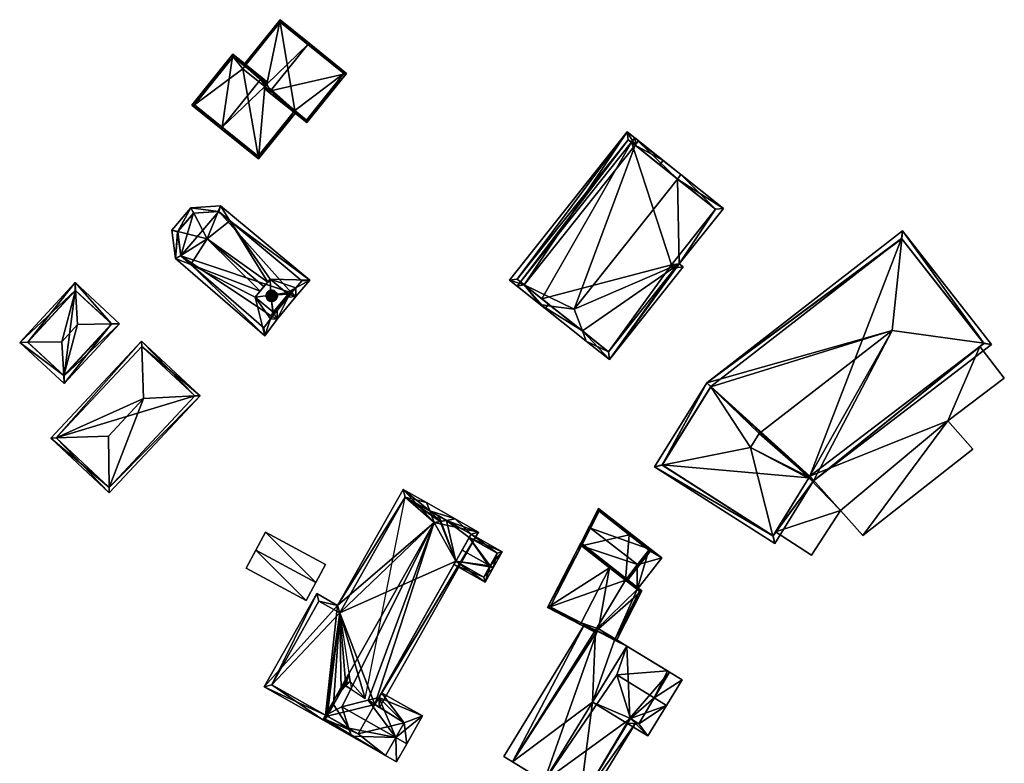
# Model space of a CAD drawing. Header units: inches. Extents: x 2523744 to 2528136, y 1148995 to 1152010.
# Tile 134 of 256: x 2525923 to 2526055, y 1150902 to 1151002. Entities that reach past the tile are written whole.
import ezdxf

# ---------------------------------------------------------------- set-up
doc = ezdxf.new("R2010")
doc.units = ezdxf.units.IN
doc.header["$MEASUREMENT"] = 0
for name, color, linetype in [('Gebaeude Einzelhaus', 10, 'Continuous'), ('Kapelle', 10, 'Continuous'), ('Offenes Gebaeude', 10, 'Continuous')]:
    doc.layers.add(name, color=color, linetype=linetype)

msp = doc.modelspace()

# ---------------------------------------------------------------- meshes
at = {"layer": 'Gebaeude Einzelhaus'}
mesh = msp.add_polyface(dxfattribs=at)
corners = [(2525961.308, 1150998.659, 430.737), (2525961.465, 1150998.854, 430.737), (2525957.564, 1151002, 427.703), (2525952.824, 1150995.724, 427.855), (2525952.629, 1150995.882, 427.703), (2525955.782, 1150993.339, 430.155), (2525956.273, 1150992.418, 430.737), (2525955.525, 1150993.021, 430.155), (2525955.368, 1150992.826, 430.155), (2525956.116, 1150992.223, 430.737), (2525966.521, 1150994.775, 427.07), (2525961.173, 1150988.144, 427.07), (2525957.601, 1151001.649, 427.854), (2525961.135, 1150988.496, 427.211), (2525966.17, 1150994.738, 427.211), (2525957.601, 1151001.649, 418.91), (2525966.17, 1150994.738, 418.91), (2525952.825, 1150995.724, 418.91), (2525959.572, 1150989.757, 427.211), (2525959.572, 1150989.757, 418.91), (2525961.135, 1150988.496, 418.91), (2525952.568, 1150995.406, 418.91)]
mesh.append_faces([[corners[k] for k in face] for face in [(10, 14, 1), (1, 14, 0), (10, 13, 14), (10, 11, 13), (9, 13, 11), (9, 6, 13), (9, 8, 6), (6, 8, 7), (1, 12, 2), (2, 12, 4), (4, 12, 3), (1, 0, 12), (11, 6, 9), (11, 10, 6), (6, 10, 0), (0, 10, 1), (6, 8, 9), (6, 7, 8), (0, 5, 6), (6, 5, 7), (0, 2, 5), (5, 2, 3), (3, 2, 4), (0, 1, 2)]], dxfattribs={"color": 13})
mesh.append_faces([[corners[k] for k in face] for face in [(16, 19, 15), (15, 19, 17), (17, 19, 21), (16, 20, 19), (14, 13, 16), (16, 13, 20), (18, 6, 7), (20, 13, 19), (19, 13, 18), (18, 13, 6), (15, 17, 12), (12, 17, 3), (0, 14, 12), (12, 14, 15), (15, 14, 16)]], dxfattribs={"color": 41})
mesh = msp.add_polyface(dxfattribs=at)
corners = [(2525949.775, 1150987.526, 430.737), (2525949.618, 1150987.331, 430.737), (2525954.659, 1150983.266, 427.07), (2525959.572, 1150989.757, 427.211), (2525959.766, 1150989.6, 427.07), (2525955.525, 1150993.021, 430.155), (2525954.982, 1150993.984, 430.737), (2525955.782, 1150993.339, 430.155), (2525955.139, 1150994.178, 430.737), (2525955.939, 1150993.533, 430.155), (2525951.201, 1150997.354, 427.703), (2525945.679, 1150990.508, 427.703), (2525954.621, 1150983.618, 427.212), (2525951.239, 1150997.003, 427.853), (2525946.03, 1150990.545, 427.853), (2525952.824, 1150995.724, 427.855), (2525952.825, 1150995.724, 418.91), (2525951.239, 1150997.003, 418.91), (2525946.03, 1150990.545, 418.91), (2525954.621, 1150983.618, 418.91), (2525959.572, 1150989.757, 418.91), (2525952.568, 1150995.406, 418.91)]
mesh.append_faces([[corners[k] for k in face] for face in [(11, 14, 1), (1, 14, 0), (8, 13, 10), (10, 13, 11), (11, 13, 14), (8, 6, 13), (8, 7, 6), (8, 9, 7), (1, 12, 2), (2, 12, 4), (4, 12, 3), (1, 0, 12), (0, 11, 1), (8, 10, 6), (6, 10, 0), (0, 10, 11), (6, 7, 8), (8, 7, 9), (0, 5, 6), (6, 5, 7), (0, 2, 5), (5, 2, 3), (3, 2, 4), (0, 1, 2)]], dxfattribs={"color": 13})
mesh.append_faces([[corners[k] for k in face] for face in [(16, 21, 17), (17, 21, 18), (18, 21, 19), (19, 21, 20), (3, 19, 20), (3, 12, 19), (12, 18, 19), (0, 14, 12), (12, 14, 18), (14, 13, 18), (18, 13, 17), (15, 6, 7), (17, 13, 16), (16, 13, 15), (15, 13, 6)]], dxfattribs={"color": 41})
mesh = msp.add_polyface(dxfattribs=at)
corners = [(2525992.569, 1150963.664, 428.653), (2525998.784, 1150958.726, 428.653), (2525998.258, 1150960.103, 429.562), (2525994.029, 1150963.463, 429.562), (2525997.138, 1150963.035, 431.498), (2526011.299, 1150969.12, 426.263), (2526001.891, 1150956.259, 425.809), (2526011.796, 1150968.726, 425.809), (2526011.058, 1150980.558, 431.498), (2526017.243, 1150976.603, 426.263), (2526011.524, 1150981.145, 431.498), (2525990.434, 1150966.319, 426.272), (2525989.461, 1150966.133, 425.809), (2526005.35, 1150985.093, 426.273), (2526005.777, 1150985.631, 426.273), (2526005.308, 1150986.081, 425.809), (2526005.453, 1150985.225, 426.272), (2526004.843, 1150985.496, 425.809), (2526005.349, 1150985.094, 426.272), (2525989.928, 1150966.721, 425.809), (2526001.77, 1150957.313, 426.347), (2526010.748, 1150968.606, 426.343), (2526010.244, 1150968.999, 426.801), (2526016.189, 1150976.481, 426.8), (2526004.281, 1150986.899, 425.393), (2525988.434, 1150966.949, 425.393), (2525993.26, 1150963.115, 428.16), (2525993.727, 1150963.703, 428.16), (2526009.108, 1150983.065, 428.16), (2526008.641, 1150982.478, 428.16), (2526004.403, 1150985.845, 425.73), (2525989.488, 1150967.07, 425.73), (2525992.811, 1150964.43, 416.798), (2525989.928, 1150966.721, 416.798), (2526001.77, 1150957.313, 416.798), (2526010.748, 1150968.606, 416.798), (2526010.244, 1150968.999, 416.798), (2526016.189, 1150976.481, 416.798), (2526004.843, 1150985.496, 416.798), (2526004.403, 1150985.845, 416.798), (2525989.488, 1150967.07, 416.798)]
mesh.append_faces([[corners[k] for k in face] for face in [(25, 11, 26), (26, 11, 27), (24, 31, 25), (25, 31, 11), (24, 30, 31), (24, 13, 30), (24, 28, 13), (13, 28, 29), (24, 18, 28), (28, 18, 29), (27, 11, 26), (26, 11, 25), (25, 11, 24), (24, 11, 18), (0, 2, 1), (0, 3, 2), (11, 12, 19), (11, 0, 12), (11, 3, 0), (17, 16, 18), (14, 8, 13), (14, 10, 8), (17, 15, 16), (16, 15, 14), (14, 15, 10), (5, 23, 9), (9, 23, 10), (10, 23, 8), (5, 22, 23), (6, 21, 7), (7, 21, 5), (5, 21, 22), (1, 20, 6), (6, 20, 21), (1, 2, 20), (12, 11, 19), (18, 13, 16), (13, 18, 11), (16, 17, 18), (14, 15, 16), (16, 15, 17), (14, 10, 15), (13, 8, 14), (14, 8, 10), (4, 13, 11), (13, 4, 8), (11, 3, 4), (12, 0, 11), (11, 0, 3), (8, 9, 10), (2, 5, 4), (4, 5, 8), (8, 5, 9), (1, 6, 2), (2, 6, 5), (5, 6, 7), (0, 2, 3), (3, 2, 4), (0, 1, 2)]], dxfattribs={"color": 13})
mesh.append_faces([[corners[k] for k in face] for face in [(38, 33, 39), (39, 33, 40), (31, 19, 11), (31, 33, 19), (31, 40, 33), (31, 30, 40), (40, 30, 39), (30, 38, 39), (18, 17, 30), (30, 17, 38), (38, 32, 33), (38, 36, 32), (32, 36, 34), (34, 36, 35), (38, 37, 36), (13, 38, 18), (18, 38, 17), (13, 37, 38), (8, 23, 13), (13, 23, 37), (23, 36, 37), (23, 22, 36), (22, 21, 36), (36, 21, 35), (21, 34, 35), (21, 20, 34), (11, 32, 3), (3, 32, 2), (2, 32, 20), (20, 32, 34), (11, 19, 32), (32, 19, 33)]], dxfattribs={"color": 41})
mesh = msp.add_polyface(dxfattribs=at)
corners = [(2526014.995, 1150953.125, 424.8), (2526039.925, 1150960.18, 430.684), (2526041.223, 1150972.516, 425.269), (2526015.546, 1150952.592, 425.259), (2526022.051, 1150946.304, 430.684), (2526041.336, 1150973.586, 424.8), (2526052.259, 1150958.449, 425.27), (2526053.33, 1150958.299, 424.8), (2526009.002, 1150942.048, 425.283), (2526007.94, 1150941.836, 424.8), (2526020.875, 1150944.423, 430.684), (2526024.168, 1150931.488, 424.8), (2526023.898, 1150932.549, 425.283), (2526029.341, 1150939.954, 424.8), (2526028.773, 1150940.449, 425.259), (2526041.208, 1150972.536, 425.254), (2526015.56, 1150952.615, 425.254), (2526008.97, 1150942.069, 425.26), (2526023.926, 1150932.531, 425.262), (2526028.71, 1150940.36, 425.262), (2526052.271, 1150958.434, 425.258), (2526028.885, 1150940.549, 425.265), (2526028.776, 1150940.454, 425.26), (2526028.71, 1150940.36, 418.622), (2526028.731, 1150940.389, 418.622), (2526028.71, 1150940.36, 415.416), (2526028.73, 1150940.388, 418.522), (2526028.71, 1150940.36, 418.522), (2526028.776, 1150940.454, 418.622), (2526028.775, 1150940.452, 418.622), (2526028.776, 1150940.454, 415.416), (2526028.776, 1150940.454, 418.522), (2526028.775, 1150940.452, 418.522), (2526028.885, 1150940.549, 418.622), (2526028.885, 1150940.549, 415.416), (2526028.885, 1150940.549, 418.522), (2526051.752, 1150958.037, 418.622), (2526052.271, 1150958.434, 415.416), (2526051.752, 1150958.037, 418.522), (2526041.208, 1150972.536, 415.416), (2526015.56, 1150952.615, 415.416), (2526008.97, 1150942.069, 415.416), (2526023.926, 1150932.531, 415.416), (2526024.254, 1150933.067, 418.622), (2526024.254, 1150933.067, 418.522)]
mesh.append_faces([[corners[k] for k in face] for face in [(14, 22, 21), (20, 6, 7), (13, 21, 20), (14, 21, 13), (14, 13, 19), (13, 20, 7), (11, 12, 18), (19, 13, 18), (18, 13, 11), (8, 9, 17), (12, 9, 8), (12, 11, 9), (3, 0, 16), (0, 17, 9), (0, 3, 17), (2, 15, 5), (7, 6, 5), (5, 6, 2), (5, 15, 0), (0, 15, 16), (14, 1, 4), (14, 13, 1), (10, 14, 4), (10, 13, 14), (13, 6, 1), (13, 7, 6), (12, 13, 10), (12, 11, 13), (9, 12, 8), (8, 12, 10), (9, 11, 12), (3, 10, 4), (3, 8, 10), (3, 0, 8), (8, 0, 9), (6, 2, 1), (6, 5, 2), (6, 7, 5), (0, 2, 5), (4, 1, 3), (3, 1, 0), (0, 1, 2)]], dxfattribs={"color": 13})
mesh.append_faces([[corners[k] for k in face] for face in [(34, 40, 39), (34, 39, 37), (30, 40, 34), (25, 42, 41), (25, 41, 40), (25, 40, 30), (19, 43, 23), (44, 25, 27), (43, 42, 44), (44, 42, 25), (19, 18, 43), (43, 18, 42), (18, 12, 42), (12, 8, 42), (42, 8, 41), (8, 17, 41), (17, 3, 41), (41, 3, 40), (3, 16, 40), (16, 15, 40), (40, 15, 39), (15, 2, 39), (2, 37, 39), (2, 6, 37), (6, 20, 37), (34, 38, 35), (36, 21, 33), (36, 20, 21), (34, 37, 38), (38, 37, 36), (36, 37, 20), (30, 34, 31), (31, 34, 35), (33, 22, 28), (33, 21, 22), (14, 24, 29), (30, 26, 25), (30, 32, 26), (30, 31, 32), (29, 28, 14), (14, 28, 22), (25, 26, 27), (23, 14, 19), (23, 24, 14)]], dxfattribs={"color": 41})
mesh = msp.add_polyface(dxfattribs=at)
corners = [(2525928.176, 1150958.663, 427.447), (2525930.319, 1150960.981, 427.447), (2525930.037, 1150965.537, 426.119), (2525923.611, 1150958.585, 426.119), (2525929.97, 1150966.621, 425.803), (2525922.526, 1150958.566, 425.803), (2525934.887, 1150961.055, 426.119), (2525935.973, 1150961.073, 425.803), (2525928.462, 1150954.104, 426.119), (2525928.53, 1150953.019, 425.803), (2525930.011, 1150965.561, 426.105), (2525923.586, 1150958.608, 426.105), (2525928.489, 1150954.079, 426.104), (2525934.913, 1150961.031, 426.104), (2525934.913, 1150961.031, 420.345), (2525930.011, 1150965.561, 420.345), (2525923.586, 1150958.608, 420.345), (2525928.489, 1150954.079, 420.344)]
mesh.append_faces([[corners[k] for k in face] for face in [(7, 12, 13), (13, 6, 7), (8, 12, 9), (9, 12, 7), (3, 8, 5), (11, 3, 5), (10, 11, 5), (5, 8, 9), (2, 10, 4), (6, 2, 4), (7, 6, 4), (4, 10, 5), (6, 9, 7), (1, 8, 6), (6, 8, 9), (1, 0, 8), (3, 8, 0), (3, 5, 8), (8, 5, 9), (6, 2, 1), (6, 4, 2), (6, 7, 4), (3, 4, 5), (0, 2, 3), (3, 2, 4), (0, 1, 2)]], dxfattribs={"color": 13})
mesh.append_faces([[corners[k] for k in face] for face in [(15, 17, 16), (14, 17, 15), (13, 17, 14), (12, 17, 13), (16, 17, 8), (8, 17, 12), (3, 16, 8), (11, 16, 3), (15, 16, 10), (10, 16, 11), (2, 15, 10), (14, 15, 6), (6, 15, 2), (13, 14, 6)]], dxfattribs={"color": 41})
mesh = msp.add_polyface(dxfattribs=at)
corners = [(2525927.429, 1150945.709, 429.827), (2525938.936, 1150958.744, 429.554), (2525926.723, 1150945.685, 429.554), (2525938.96, 1150958.038, 429.827), (2525939.199, 1150951.003, 432.545), (2525934.463, 1150945.94, 432.545), (2525946.796, 1150951.391, 429.554), (2525946.077, 1150951.354, 429.837), (2525934.583, 1150938.333, 429.554), (2525934.572, 1150939.053, 429.837), (2525946.09, 1150951.368, 429.827), (2525934.559, 1150939.039, 429.827), (2525938.96, 1150958.038, 420.074), (2525946.09, 1150951.368, 420.073), (2525927.429, 1150945.709, 420.074), (2525934.559, 1150939.039, 420.073)]
mesh.append_faces([[corners[k] for k in face] for face in [(6, 7, 10), (9, 8, 11), (8, 9, 6), (6, 9, 7), (0, 11, 2), (2, 11, 8), (3, 1, 10), (10, 1, 6), (1, 0, 2), (1, 3, 0), (9, 4, 5), (9, 7, 4), (8, 6, 9), (9, 6, 7), (0, 9, 5), (0, 8, 9), (0, 2, 8), (7, 3, 4), (7, 6, 3), (3, 6, 1), (3, 0, 4), (4, 0, 5), (3, 1, 0), (0, 1, 2)]], dxfattribs={"color": 13})
mesh.append_faces([[corners[k] for k in face] for face in [(13, 15, 14), (13, 14, 12), (9, 15, 13), (9, 13, 7), (11, 15, 9), (7, 13, 10), (14, 15, 0), (0, 15, 11), (12, 14, 3), (3, 14, 0), (13, 12, 10), (10, 12, 3)]], dxfattribs={"color": 41})
mesh = msp.add_polyface(dxfattribs=at)
corners = [(2525977.708, 1150935.885, 428.862), (2525978.323, 1150934.346, 429.674), (2525979.958, 1150934.614, 428.862), (2525981.141, 1150934.808, 428.274), (2525977.263, 1150936.998, 428.274), (2525974.119, 1150938.773, 426.008), (2525965.309, 1150923.174, 426.008), (2525955.419, 1150912.204, 423.988), (2525962.509, 1150924.755, 423.988), (2525963.672, 1150908.404, 429.674), (2525963.303, 1150907.751, 429.674), (2525970.326, 1150909.844, 426.479), (2525970.96, 1150909.441, 426.008), (2525984.284, 1150933.031, 426.008), (2525981.14, 1150934.806, 428.275), (2525965.869, 1150909.497, 428.81), (2525969.434, 1150910.412, 427.143), (2525966.819, 1150906.627, 427.404), (2525967.103, 1150905.769, 426.983), (2525967.17, 1150905.566, 426.884), (2525968.435, 1150904.97, 426.008), (2525968.384, 1150904.88, 426.008), (2525956.44, 1150912.488, 424.459), (2525962.793, 1150923.734, 424.459), (2525974.403, 1150937.751, 426.479), (2525965.593, 1150922.153, 426.479), (2525983.263, 1150932.748, 426.479), (2525970.853, 1150910.776, 426.479), (2525979.101, 1150934.474, 422.19), (2525978.323, 1150934.346, 415.564), (2525979.196, 1150934.489, 422.158), (2525979.958, 1150934.614, 421.897), (2525979.136, 1150934.479, 422.178), (2525979.196, 1150934.489, 415.564), (2525979.958, 1150934.614, 415.564), (2525979.101, 1150934.474, 421.894), (2525979.101, 1150934.474, 415.564), (2525969.042, 1150910.661, 426.479), (2525967.014, 1150912.945, 426.479), (2525967.184, 1150911.842, 426.479), (2525966.423, 1150912.326, 427.021), (2525965.81, 1150911.684, 427.584), (2525964.765, 1150909.832, 428.636), (2525979.112, 1150934.493, 422.178), (2525974.403, 1150937.751, 415.564), (2525965.593, 1150922.153, 415.564), (2525962.793, 1150923.734, 415.564), (2525956.44, 1150912.488, 415.564), (2525963.889, 1150908.281, 415.564), (2525963.889, 1150908.281, 427.404), (2525981.207, 1150929.108, 422.185), (2525982.06, 1150930.617, 423.215), (2525983.025, 1150932.327, 422.158), (2525983.263, 1150932.748, 421.897), (2525970.326, 1150909.844, 415.564), (2525981.207, 1150929.108, 415.564), (2525983.025, 1150932.327, 415.564), (2525983.263, 1150932.748, 415.564), (2525968.1, 1150905.903, 415.564)]
mesh.append_faces([[corners[k] for k in face] for face in [(27, 12, 11), (27, 13, 12), (27, 26, 13), (13, 26, 14), (14, 26, 2), (9, 17, 10), (18, 10, 17), (10, 18, 19), (19, 20, 21), (19, 18, 20), (0, 3, 2), (0, 4, 3), (10, 22, 9), (24, 4, 0), (24, 5, 4), (23, 6, 25), (25, 6, 24), (24, 6, 5), (22, 8, 23), (23, 8, 6), (10, 7, 22), (22, 7, 8), (20, 19, 21), (19, 20, 18), (17, 10, 18), (18, 10, 19), (15, 9, 17), (17, 9, 10), (11, 1, 16), (16, 1, 15), (15, 1, 9), (11, 13, 1), (1, 13, 2), (2, 13, 14), (11, 12, 13), (9, 7, 10), (1, 6, 9), (9, 6, 7), (7, 6, 8), (0, 5, 1), (1, 5, 6), (0, 4, 5), (0, 3, 4), (0, 2, 3), (0, 1, 2)]], dxfattribs={"color": 13})
mesh.append_faces([[corners[k] for k in face] for face in [(55, 34, 56), (56, 34, 57), (55, 33, 34), (55, 36, 33), (55, 29, 36), (54, 45, 55), (55, 45, 29), (29, 45, 44), (45, 47, 46), (54, 48, 45), (45, 48, 47), (54, 58, 48), (31, 53, 34), (34, 53, 57), (31, 26, 53), (31, 2, 26), (53, 56, 57), (53, 52, 56), (50, 54, 55), (50, 27, 54), (54, 27, 11), (53, 26, 52), (52, 26, 51), (51, 26, 50), (50, 26, 27), (9, 49, 17), (9, 22, 49), (49, 22, 48), (48, 22, 47), (22, 23, 47), (47, 23, 46), (23, 45, 46), (23, 25, 45), (25, 24, 45), (45, 24, 44), (29, 44, 36), (36, 44, 33), (33, 44, 34), (44, 24, 29), (24, 0, 29), (0, 35, 29), (0, 43, 35), (0, 2, 43), (43, 2, 32), (9, 42, 17), (40, 38, 39), (9, 25, 42), (42, 25, 41), (41, 25, 40), (40, 25, 38), (25, 22, 23), (25, 9, 22), (37, 38, 39), (37, 25, 38), (37, 24, 25), (29, 35, 36), (29, 28, 35), (30, 31, 33), (33, 31, 34), (28, 2, 32), (32, 2, 30), (30, 2, 31), (29, 1, 28), (28, 1, 2)]], dxfattribs={"color": 41})
mesh = msp.add_polyface(dxfattribs=at)
corners = [(2526005.667, 1150928.657, 424.415), (2526005.864, 1150928.504, 424.415), (2526007.55, 1150930.665, 422.392), (2525999.358, 1150933.58, 424.415), (2526000.435, 1150936.218, 422.392), (2525999.158, 1150933.736, 424.415), (2526004.033, 1150926.566, 422.733), (2526004.23, 1150926.411, 422.732), (2525998.131, 1150931.194, 422.744), (2525997.872, 1150930.691, 422.392), (2525997.671, 1150930.848, 422.392), (2526000.519, 1150935.835, 422.577), (2526005.646, 1150928.63, 424.393), (2526007.199, 1150930.621, 422.577), (2526005.646, 1150928.63, 421.254), (2526007.199, 1150930.621, 421.254), (2526004.571, 1150932.672, 421.254), (2526000.519, 1150935.835, 414.773), (2526004.571, 1150932.672, 414.773), (2525998.131, 1150931.194, 414.773), (2526004.033, 1150926.566, 421.254), (2526007.199, 1150930.621, 414.773), (2526004.033, 1150926.566, 414.773)]
mesh.append_faces([[corners[k] for k in face] for face in [(12, 0, 1), (13, 1, 0), (4, 2, 11), (11, 2, 13), (13, 2, 1), (1, 7, 12), (12, 7, 6), (8, 5, 3), (9, 10, 8), (8, 10, 5), (4, 11, 5), (5, 11, 3), (8, 5, 10), (9, 8, 10), (3, 5, 8), (6, 0, 8), (8, 0, 3), (6, 1, 0), (6, 7, 1), (3, 4, 5), (0, 2, 3), (3, 2, 4), (0, 1, 2)]], dxfattribs={"color": 13})
mesh.append_faces([[corners[k] for k in face] for face in [(18, 19, 17), (18, 22, 19), (18, 21, 22), (12, 6, 14), (14, 6, 20), (11, 8, 3), (11, 19, 8), (11, 17, 19), (17, 16, 18), (16, 13, 15), (17, 11, 16), (16, 11, 13), (13, 14, 15), (13, 12, 14), (13, 0, 12)]], dxfattribs={"color": 41})
mesh = msp.add_polyface(dxfattribs=at)
corners = [(2525983.263, 1150932.748, 421.897), (2525987.471, 1150930.39, 421.888), (2525978.941, 1150935.208, 421.888), (2525983.025, 1150932.327, 422.158), (2525985.828, 1150928.489, 423.215), (2525986.26, 1150928.245, 423.215), (2525979.112, 1150934.493, 422.178), (2525978.676, 1150934.739, 422.178), (2525979.196, 1150934.489, 422.158), (2525979.958, 1150934.614, 421.897), (2525979.136, 1150934.479, 422.178), (2525982.06, 1150930.617, 423.215), (2525981.207, 1150929.108, 422.185), (2525980.961, 1150928.672, 421.888), (2525985.161, 1150926.3, 421.888), (2525979.131, 1150934.526, 422.158), (2525986.79, 1150930.2, 422.158), (2525984.973, 1150926.981, 422.185), (2525985.764, 1150928.376, 423.138), (2525985.764, 1150928.376, 415.564), (2525986.79, 1150930.2, 415.564), (2525983.025, 1150932.327, 415.564), (2525979.131, 1150934.526, 415.564), (2525979.196, 1150934.489, 415.564), (2525979.101, 1150934.474, 421.894), (2525979.101, 1150934.474, 415.564), (2525981.207, 1150929.108, 415.564), (2525984.973, 1150926.981, 415.564)]
mesh.append_faces([[corners[k] for k in face] for face in [(17, 13, 12), (17, 14, 13), (4, 5, 18), (18, 5, 17), (17, 5, 14), (0, 16, 3), (16, 5, 4), (0, 1, 16), (16, 1, 5), (15, 2, 8), (8, 2, 9), (9, 2, 0), (0, 2, 1), (15, 7, 2), (15, 6, 7), (12, 4, 11), (12, 14, 4), (4, 14, 5), (12, 13, 14), (4, 3, 11), (8, 6, 10), (0, 2, 9), (9, 2, 8), (8, 2, 6), (6, 2, 7), (5, 1, 4), (4, 1, 3), (3, 1, 0), (0, 1, 2)]], dxfattribs={"color": 13})
mesh.append_faces([[corners[k] for k in face] for face in [(20, 19, 21), (21, 19, 26), (26, 19, 27), (18, 17, 19), (19, 17, 27), (27, 17, 26), (26, 17, 12), (24, 22, 25), (6, 15, 24), (24, 15, 22), (22, 8, 23), (22, 15, 8), (20, 21, 16), (16, 21, 3), (16, 19, 20), (16, 18, 19), (4, 18, 16)]], dxfattribs={"color": 41})
mesh = msp.add_polyface(dxfattribs=at)
corners = [(2526005.646, 1150928.63, 421.254), (2526005.615, 1150925.325, 421.254), (2526008.938, 1150929.583, 421.254), (2526004.033, 1150926.566, 421.254), (2526007.199, 1150930.621, 421.254), (2526004.725, 1150932.87, 421.254), (2526004.571, 1150932.672, 421.254), (2526004.571, 1150932.672, 414.773), (2526004.725, 1150932.87, 414.773), (2526005.615, 1150925.325, 414.773), (2526008.938, 1150929.583, 414.773), (2526004.033, 1150926.566, 414.773), (2526007.199, 1150930.621, 414.773)]
mesh.append_faces([[corners[k] for k in face] for face in [(4, 5, 6), (0, 2, 4), (4, 2, 5), (3, 1, 0), (0, 1, 2)]], dxfattribs={"color": 13})
mesh.append_faces([[corners[k] for k in face] for face in [(9, 12, 10), (10, 12, 8), (8, 12, 7), (9, 11, 12), (5, 2, 8), (8, 2, 10), (10, 2, 9), (9, 2, 1), (6, 5, 7), (7, 5, 8)]], dxfattribs={"color": 41})
mesh = msp.add_polyface(dxfattribs=at)
corners = [(2525993.565, 1150922.87, 423.657), (2525997.975, 1150920.599, 426.69), (2525998.09, 1150920.822, 426.69), (2526001.906, 1150928.234, 426.69), (2525998.046, 1150931.576, 423.657), (2526002.023, 1150928.46, 426.69), (2526006.263, 1150925.135, 423.657), (2526000.44, 1150920.034, 425.286), (2526000.132, 1150919.488, 425.3), (2526000.255, 1150919.707, 425.294), (2526002.657, 1150918.676, 423.8), (2526002.87, 1150918.546, 423.657), (2525998.131, 1150931.194, 423.81), (2525993.903, 1150922.978, 423.811), (2526005.946, 1150925.066, 423.8), (2526004.033, 1150926.566, 422.733), (2525998.131, 1150931.194, 422.744), (2526005.615, 1150925.325, 421.254), (2526005.946, 1150925.066, 414.773), (2526005.615, 1150925.325, 414.773), (2526004.033, 1150926.566, 421.254), (2525998.131, 1150931.194, 414.773), (2525993.903, 1150922.978, 414.773), (2526000.02, 1150919.829, 414.773), (2526000.02, 1150919.829, 425.122), (2526002.657, 1150918.676, 414.773), (2526002.573, 1150918.514, 414.773), (2526004.033, 1150926.566, 414.773)]
mesh.append_faces([[corners[k] for k in face] for face in [(2, 1, 13), (14, 11, 10), (14, 6, 11), (1, 2, 8), (8, 2, 9), (0, 13, 1), (3, 5, 14), (14, 5, 6), (5, 12, 4), (4, 12, 0), (0, 12, 13), (5, 3, 12), (6, 10, 11), (6, 7, 10), (7, 2, 9), (9, 2, 8), (8, 2, 1), (6, 3, 7), (7, 3, 2), (6, 5, 3), (0, 3, 4), (4, 3, 5), (0, 2, 3), (0, 1, 2)]], dxfattribs={"color": 13})
mesh.append_faces([[corners[k] for k in face] for face in [(27, 22, 21), (19, 23, 27), (27, 23, 22), (19, 25, 23), (23, 25, 26), (19, 18, 25), (18, 14, 25), (25, 14, 10), (2, 24, 9), (2, 13, 24), (24, 13, 23), (23, 13, 22), (16, 13, 12), (16, 22, 13), (16, 21, 22), (15, 17, 20), (17, 18, 19), (15, 14, 17), (17, 14, 18), (12, 3, 16), (16, 3, 15), (15, 3, 14)]], dxfattribs={"color": 41})
mesh = msp.add_polyface(dxfattribs=at)
corners = [(2525998.536, 1150920.593, 424.035), (2525987.669, 1150902.843, 424.035), (2525988.853, 1150902.118, 424.942), (2526000.255, 1150919.707, 425.294), (2525993.119, 1150899.506, 428.208), (2526000.02, 1150919.829, 425.122), (2526004.255, 1150917.698, 428.208), (2526000.44, 1150920.034, 425.286), (2526004.748, 1150907.939, 424.62), (2525997.863, 1150896.603, 424.59), (2526002.9, 1150913.809, 427.639), (2526005.51, 1150907.463, 424.035), (2525998.59, 1150896.158, 424.035), (2526009.726, 1150914.349, 424.035), (2526004.65, 1150908, 424.695), (2526004.255, 1150917.698, 424.035), (2526002.657, 1150918.676, 423.8), (2526004.255, 1150917.698, 414.773), (2526002.657, 1150918.676, 414.773), (2526000.02, 1150919.829, 414.773), (2525988.853, 1150902.118, 414.773), (2525997.863, 1150896.603, 414.773), (2526004.249, 1150907.326, 424.035), (2526004.249, 1150907.326, 414.773), (2526004.65, 1150908, 424.621), (2526002.573, 1150918.514, 414.773), (2525999.635, 1150910.151, 414.773)]
mesh.append_faces([[corners[k] for k in face] for face in [(9, 11, 12), (9, 8, 11), (9, 14, 8), (2, 0, 5), (2, 1, 0), (6, 10, 13), (8, 9, 11), (11, 9, 12), (6, 4, 10), (10, 4, 8), (8, 4, 9), (3, 6, 7), (3, 4, 6), (0, 2, 5), (5, 2, 3), (3, 2, 4), (0, 1, 2)]], dxfattribs={"color": 13})
mesh.append_faces([[corners[k] for k in face] for face in [(25, 26, 19), (19, 26, 20), (20, 26, 21), (21, 26, 23), (18, 17, 25), (25, 17, 26), (14, 24, 8), (9, 22, 14), (14, 22, 24), (9, 21, 22), (22, 21, 23), (9, 20, 21), (4, 2, 9), (9, 2, 20), (20, 2, 19), (19, 2, 5), (16, 17, 18), (16, 15, 17), (7, 6, 16), (16, 6, 15), (15, 6, 13)]], dxfattribs={"color": 41})
mesh = msp.add_polyface(dxfattribs=at)
corners = [(2526007.925, 1150910.733, 427.639), (2526011.684, 1150913.15, 424.035), (2526009.985, 1150914.19, 424.035), (2526009.583, 1150909.718, 427.639), (2526009.726, 1150914.349, 424.035), (2526002.9, 1150913.809, 427.639), (2526004.748, 1150907.939, 424.62), (2526007.064, 1150905.603, 424.035), (2526004.249, 1150907.326, 424.035), (2526004.65, 1150908, 424.621), (2526005.85, 1150907.25, 424.611), (2526004.249, 1150907.326, 414.773), (2526004.65, 1150908, 414.773), (2526005.85, 1150907.25, 414.773), (2526009.985, 1150914.19, 414.773), (2526004.255, 1150917.698, 414.773), (2526004.255, 1150917.698, 424.035), (2525999.635, 1150910.151, 414.773)]
mesh.append_faces([[corners[k] for k in face] for face in [(6, 8, 9), (6, 10, 8), (8, 10, 7), (7, 10, 3), (3, 10, 0), (3, 0, 1), (1, 0, 2), (8, 6, 9), (6, 0, 5), (6, 3, 0), (8, 7, 6), (6, 7, 3), (0, 4, 5), (0, 2, 4), (3, 1, 0), (0, 1, 2)]], dxfattribs={"color": 13})
mesh.append_faces([[corners[k] for k in face] for face in [(15, 12, 17), (17, 12, 11), (15, 14, 12), (12, 14, 13), (4, 15, 16), (4, 14, 15), (4, 2, 14), (2, 13, 14), (0, 10, 2), (2, 10, 13), (6, 13, 10), (6, 12, 13), (6, 9, 12), (8, 12, 9), (8, 11, 12)]], dxfattribs={"color": 41})
mesh = msp.add_polyface(dxfattribs=at)
corners = [(2525970.853, 1150910.776, 426.479), (2525976.724, 1150908.288, 426.008), (2525971.207, 1150911.404, 426.008), (2525973.128, 1150905.397, 428.81), (2525974.616, 1150904.556, 428.81), (2525969.434, 1150910.412, 427.143), (2525965.869, 1150909.497, 428.81), (2525966.423, 1150912.326, 427.021), (2525967.014, 1150912.945, 426.479), (2525966.778, 1150913.905, 426.008), (2525965.81, 1150911.684, 427.584), (2525965.106, 1150910.945, 428.231), (2525966.819, 1150906.627, 427.404), (2525963.301, 1150907.751, 426.884), (2525964.765, 1150909.832, 428.636), (2525967.17, 1150905.566, 426.884), (2525964.612, 1150910.071, 428.728), (2525971.742, 1150902.985, 426.884), (2525973.249, 1150902.134, 426.884), (2525966.239, 1150912.443, 427.014), (2525974.25, 1150907.35, 427.337), (2525963.889, 1150908.281, 427.404), (2525963.643, 1150907.846, 427.058), (2525967.103, 1150905.769, 426.983), (2525970.326, 1150909.844, 426.479), (2525974.25, 1150907.35, 415.564), (2525970.326, 1150909.844, 415.564), (2525967.184, 1150911.842, 426.479), (2525966.239, 1150912.443, 415.564), (2525963.889, 1150908.281, 415.564), (2525963.643, 1150907.846, 415.564), (2525971.742, 1150902.985, 415.564), (2525968.1, 1150905.903, 415.564)]
mesh.append_faces([[corners[k] for k in face] for face in [(3, 18, 17), (3, 4, 18), (15, 23, 17), (21, 16, 14), (15, 13, 23), (23, 13, 22), (22, 13, 21), (21, 13, 16), (2, 20, 0), (0, 20, 5), (20, 4, 3), (2, 1, 20), (20, 1, 4), (19, 8, 7), (19, 9, 8), (19, 11, 9), (19, 10, 11), (3, 18, 4), (3, 17, 18), (3, 15, 17), (13, 14, 16), (3, 12, 15), (15, 12, 13), (13, 12, 14), (3, 6, 12), (7, 9, 10), (10, 9, 11), (7, 8, 9), (3, 5, 6), (3, 0, 5), (4, 1, 3), (3, 1, 0), (0, 1, 2)]], dxfattribs={"color": 13})
mesh.append_faces([[corners[k] for k in face] for face in [(25, 32, 26), (32, 30, 29), (25, 31, 32), (32, 31, 30), (20, 17, 25), (25, 17, 31), (20, 3, 17), (30, 23, 22), (30, 31, 23), (23, 31, 17), (22, 29, 30), (21, 19, 22), (22, 19, 29), (29, 19, 28), (21, 10, 19), (21, 14, 10), (19, 27, 28), (19, 7, 27), (24, 25, 26), (5, 20, 24), (24, 20, 25)]], dxfattribs={"color": 41})
at = {"layer": 'Kapelle'}
mesh = msp.add_polyface(dxfattribs=at)
corners = [(2525957.194, 1150962.892, 431.768), (2525958.342, 1150964.641, 431.675), (2525957.197, 1150963.286, 431.998), (2525958.643, 1150964.663, 431.392), (2525957.185, 1150961.714, 431.079), (2525959.673, 1150964.736, 430.423), (2525956.267, 1150961.731, 430.233), (2525955.511, 1150959.45, 428.209), (2525956.635, 1150962.621, 431.09), (2525956.268, 1150961.732, 430.235), (2525956.579, 1150962.669, 431.066), (2525961.554, 1150966.933, 428.094), (2525959.7, 1150965.921, 430.077), (2525958.677, 1150965.038, 431.259), (2525958.443, 1150965.235, 431.421), (2525950.814, 1150974.947, 428.85), (2525949.573, 1150976.963, 428.094), (2525956.249, 1150967.089, 431.408), (2525955.902, 1150966.679, 431.95), (2525949.252, 1150976.189, 428.841), (2525945.57, 1150976.679, 428.094), (2525945.948, 1150975.954, 428.842), (2525947.734, 1150972.524, 432.38), (2525955.397, 1150966.081, 432.674), (2525943.801, 1150973.488, 428.832), (2525942.983, 1150973.689, 428.094), (2525943.514, 1150969.838, 428.303), (2525944.21, 1150970.281, 428.975), (2525945.578, 1150969.042, 428.973), (2525954.207, 1150964.672, 431.049), (2525954.872, 1150965.46, 431.987), (2525954.207, 1150964.672, 433.344), (2525956.579, 1150962.669, 433.344), (2525956.308, 1150964.912, 434.453), (2525956.249, 1150967.089, 433.344), (2525956.635, 1150962.621, 433.344), (2525958.677, 1150965.038, 433.344), (2525958.443, 1150965.235, 433.344), (2525956.508, 1150962.055, 430.645), (2525959.099, 1150965.219, 430.821), (2525960.491, 1150966.845, 428.85), (2525949.324, 1150976.194, 428.797), (2525945.934, 1150975.953, 428.832), (2525943.772, 1150973.455, 428.803), (2525955.39, 1150960.547, 428.896), (2525944.218, 1150970.22, 428.942), (2525959.099, 1150965.219, 419.758), (2525956.508, 1150962.055, 419.758), (2525960.491, 1150966.845, 419.758), (2525949.324, 1150976.194, 419.758), (2525945.934, 1150975.953, 419.758), (2525944.218, 1150970.22, 419.758), (2525943.772, 1150973.455, 419.758), (2525955.39, 1150960.547, 419.758)]
mesh.append_faces([[corners[k] for k in face] for face in [(45, 28, 26), (27, 45, 26), (7, 44, 6), (26, 28, 7), (7, 28, 44), (24, 43, 25), (25, 43, 26), (26, 43, 27), (20, 21, 42), (24, 20, 42), (24, 25, 20), (19, 16, 41), (16, 15, 41), (16, 19, 20), (20, 19, 21), (16, 11, 15), (15, 11, 40), (40, 11, 12), (5, 12, 11), (3, 39, 5), (5, 39, 12), (6, 4, 7), (4, 38, 0), (6, 9, 4), (4, 9, 38), (3, 4, 0), (3, 5, 4), (37, 33, 36), (37, 34, 33), (35, 36, 33), (32, 35, 33), (34, 31, 33), (31, 32, 33), (22, 30, 23), (27, 28, 22), (22, 28, 30), (27, 26, 28), (28, 29, 30), (29, 9, 10), (29, 6, 9), (28, 7, 29), (29, 7, 6), (28, 26, 7), (24, 27, 22), (25, 26, 24), (24, 26, 27), (21, 24, 22), (21, 20, 24), (24, 20, 25), (15, 22, 18), (18, 22, 23), (15, 19, 22), (15, 16, 19), (19, 21, 22), (16, 20, 19), (19, 20, 21), (12, 17, 14), (17, 15, 18), (12, 11, 17), (17, 11, 15), (15, 11, 16), (5, 13, 3), (3, 13, 1), (5, 12, 13), (13, 12, 14), (5, 11, 12), (9, 8, 10), (8, 0, 2), (6, 4, 9), (9, 4, 8), (8, 4, 0), (6, 7, 4), (3, 4, 5), (3, 0, 4), (3, 1, 0), (0, 1, 2)]], dxfattribs={"color": 13})
mesh.append_faces([[corners[k] for k in face] for face in [(50, 51, 52), (49, 51, 50), (46, 51, 49), (46, 49, 48), (47, 53, 51), (47, 51, 46), (6, 44, 47), (47, 44, 53), (9, 6, 38), (38, 6, 47), (28, 53, 44), (28, 51, 53), (28, 45, 51), (45, 27, 51), (43, 50, 52), (27, 43, 51), (51, 43, 52), (43, 24, 50), (24, 42, 50), (21, 19, 42), (42, 41, 50), (50, 41, 49), (19, 41, 42), (15, 49, 41), (15, 48, 49), (15, 40, 48), (12, 46, 40), (40, 46, 48), (12, 39, 46), (0, 38, 3), (3, 38, 39), (39, 38, 46), (46, 38, 47), (31, 30, 29), (34, 23, 31), (31, 23, 30), (34, 18, 23), (34, 17, 18), (34, 14, 17), (34, 37, 14), (13, 14, 36), (36, 14, 37), (2, 35, 8), (1, 36, 2), (2, 36, 35), (1, 13, 36), (10, 8, 32), (32, 8, 35), (29, 10, 31), (31, 10, 32)]], dxfattribs={"color": 41})
mesh = msp.add_polyface(dxfattribs=at)
corners = [(2525955.961, 1150964.223, 433.187), (2525956.442, 1150964.826, 440.928), (2525955.821, 1150964.368, 433.187), (2525955.724, 1150964.544, 433.187), (2525956.134, 1150964.119, 433.187), (2525956.327, 1150964.063, 433.187), (2525956.529, 1150964.059, 433.187), (2525956.724, 1150964.108, 433.187), (2525956.901, 1150964.205, 433.187), (2525957.046, 1150964.345, 433.187), (2525957.15, 1150964.518, 433.187), (2525957.205, 1150964.711, 433.187), (2525957.209, 1150964.913, 433.187), (2525957.161, 1150965.108, 433.187), (2525957.063, 1150965.285, 433.187), (2525956.923, 1150965.43, 433.187), (2525956.751, 1150965.534, 433.187), (2525956.557, 1150965.59, 433.187), (2525956.356, 1150965.593, 433.187), (2525956.16, 1150965.545, 433.187), (2525955.984, 1150965.447, 433.187), (2525955.839, 1150965.308, 433.187), (2525955.735, 1150965.135, 433.187), (2525955.679, 1150964.941, 433.187), (2525955.675, 1150964.74, 433.187), (2525955.821, 1150964.368, 431.793), (2525955.961, 1150964.223, 431.775), (2525956.134, 1150964.119, 431.806), (2525956.327, 1150964.063, 431.881), (2525956.529, 1150964.059, 431.998), (2525956.724, 1150964.108, 432.147), (2525956.901, 1150964.205, 432.318), (2525957.046, 1150964.345, 432.501), (2525957.15, 1150964.518, 432.682), (2525957.17, 1150964.59, 432.743), (2525957.205, 1150964.711, 432.628), (2525957.209, 1150964.913, 432.469), (2525957.161, 1150965.108, 432.349), (2525957.063, 1150965.285, 432.276), (2525956.923, 1150965.43, 432.254), (2525956.751, 1150965.534, 432.285), (2525956.557, 1150965.59, 432.367), (2525956.356, 1150965.593, 432.48), (2525956.16, 1150965.545, 432.627), (2525956.084, 1150965.503, 432.701), (2525955.984, 1150965.447, 432.609), (2525955.839, 1150965.308, 432.439), (2525955.724, 1150964.544, 431.857), (2525955.735, 1150965.135, 432.272), (2525955.679, 1150964.941, 432.105), (2525955.675, 1150964.74, 431.964)]
mesh.append_faces([[corners[k] for k in face] for face in [(3, 1, 24), (24, 1, 23), (23, 1, 22), (22, 1, 21), (21, 1, 20), (20, 1, 19), (19, 1, 18), (18, 1, 17), (17, 1, 16), (16, 1, 15), (15, 1, 14), (14, 1, 13), (13, 1, 12), (12, 1, 11), (11, 1, 10), (10, 1, 9), (9, 1, 8), (8, 1, 7), (7, 1, 6), (6, 1, 5), (5, 1, 4), (4, 1, 0), (2, 1, 3), (0, 1, 2)]], dxfattribs={"color": 13})
mesh.append_faces([[corners[k] for k in face] for face in [(50, 3, 24), (50, 47, 3), (49, 24, 23), (49, 50, 24), (23, 48, 49), (23, 22, 48), (46, 22, 21), (46, 48, 22), (47, 2, 3), (47, 25, 2), (45, 21, 20), (45, 46, 21), (20, 44, 45), (20, 19, 44), (44, 19, 43), (43, 18, 42), (43, 19, 18), (42, 17, 41), (42, 18, 17), (41, 16, 40), (41, 17, 16), (40, 15, 39), (40, 16, 15), (38, 15, 14), (38, 39, 15), (37, 14, 13), (37, 38, 14), (36, 13, 12), (36, 37, 13), (35, 12, 11), (35, 36, 12), (11, 34, 35), (11, 10, 34), (34, 10, 33), (33, 9, 32), (33, 10, 9), (32, 8, 31), (32, 9, 8), (31, 7, 30), (31, 8, 7), (30, 6, 29), (30, 7, 6), (29, 5, 28), (29, 6, 5), (28, 4, 27), (28, 5, 4), (27, 0, 26), (27, 4, 0), (25, 0, 2), (25, 26, 0)]], dxfattribs={"color": 41})
at = {"layer": 'Offenes Gebaeude'}
mesh = msp.add_polyface(dxfattribs=at)
corners = [(2526032.988, 1150935.926, 418.622), (2526028.71, 1150940.36, 418.622), (2526024.254, 1150933.067, 418.622), (2526028.885, 1150940.549, 418.622), (2526028.731, 1150940.389, 418.622), (2526029.106, 1150929.93, 418.622), (2526047.438, 1150948.009, 418.622), (2526035.985, 1150932.575, 418.622), (2526050.803, 1150944.218, 418.622), (2526051.752, 1150958.037, 418.622), (2526055.035, 1150953.743, 418.622), (2526028.775, 1150940.452, 418.622), (2526028.776, 1150940.454, 418.622), (2526032.988, 1150935.926, 418.522), (2526029.106, 1150929.93, 418.522), (2526035.985, 1150932.575, 418.522), (2526050.803, 1150944.218, 418.522), (2526047.438, 1150948.009, 418.522), (2526055.035, 1150953.743, 418.522), (2526051.752, 1150958.037, 418.522), (2526024.254, 1150933.067, 418.522), (2526028.885, 1150940.549, 418.522), (2526028.71, 1150940.36, 418.522), (2526028.73, 1150940.388, 418.522), (2526028.775, 1150940.452, 418.522), (2526028.776, 1150940.454, 418.522)]
mesh.append_faces([[corners[k] for k in face] for face in [(4, 3, 11), (11, 3, 12), (3, 6, 9), (9, 6, 10), (6, 7, 8), (3, 0, 6), (6, 0, 7), (0, 2, 5), (4, 1, 3), (3, 1, 0), (0, 1, 2)]], dxfattribs={"color": 13})
mesh.append_faces([[corners[k] for k in face] for face in [(21, 24, 25), (21, 23, 24), (21, 22, 23), (21, 13, 22), (22, 13, 20), (20, 13, 14), (18, 17, 19), (19, 17, 21), (21, 17, 13), (13, 17, 15), (15, 17, 16), (14, 5, 20), (20, 5, 2), (18, 19, 10), (10, 19, 9), (10, 6, 18), (18, 6, 17), (6, 8, 17), (17, 8, 16), (8, 7, 16), (16, 7, 15), (7, 0, 15), (15, 0, 13), (0, 5, 13), (13, 5, 14)]], dxfattribs={"color": 41})
mesh = msp.add_polyface(dxfattribs=at)
corners = [(2525953, 1150928.171, 424.512), (2525961.063, 1150923.826, 424.512), (2525954.316, 1150930.613, 426.029), (2525962.379, 1150926.268, 426.029), (2525955.621, 1150933.034, 424.512), (2525963.684, 1150928.689, 424.512), (2525954.316, 1150930.613, 425.929), (2525953, 1150928.171, 424.412), (2525961.063, 1150923.826, 424.412), (2525962.379, 1150926.268, 425.929), (2525963.684, 1150928.689, 424.412), (2525955.621, 1150933.034, 424.412)]
mesh.append_faces([[corners[k] for k in face] for face in [(5, 4, 3), (3, 4, 2), (1, 3, 2), (0, 1, 2)]], dxfattribs={"color": 13})
mesh.append_faces([[corners[k] for k in face] for face in [(9, 11, 10), (6, 11, 9), (6, 9, 8), (6, 8, 7), (4, 11, 6), (4, 6, 2), (10, 11, 5), (5, 11, 4), (9, 10, 5), (3, 9, 5), (8, 9, 1), (1, 9, 3), (7, 8, 0), (0, 8, 1), (6, 7, 0), (2, 6, 0)]], dxfattribs={"color": 41})

doc.saveas('drawing.dxf')
